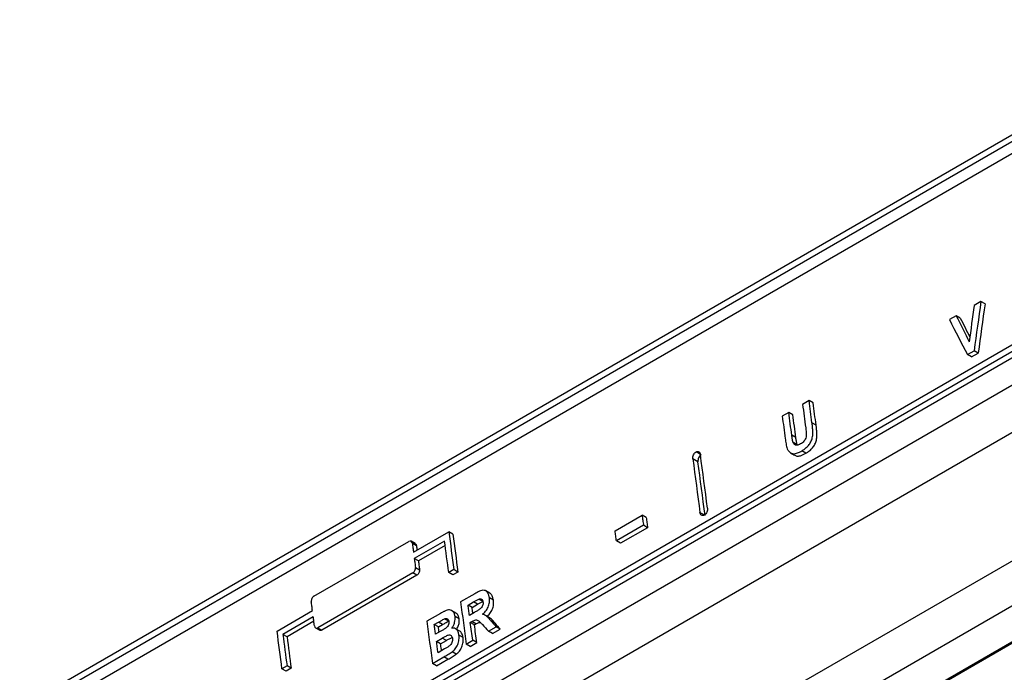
# Model space of a CAD drawing. Header units: millimetres. Extents: x 82 to 1002, y -172 to 1064.
# Tile 29 of 159: x 829 to 898, y -72 to -27. Entities that reach past the tile are written whole.
import ezdxf

# ---------------------------------------------------------------- set-up
doc = ezdxf.new("R2010")
doc.units = ezdxf.units.MM

msp = doc.modelspace()

# ---------------------------------------------------------------- linework, layer by layer
at = {"color": 7, "linetype": 'Continuous', "lineweight": 25}
for p, q in [((803.856, -89.343), (912.609, -26.562)), ((803.911, -89.783), (912.664, -27.002)), ((804.629, -90.211), (913.381, -27.43)), ((914.39, -40.245), (805.637, -103.026)), ((914.45, -40.688), (805.697, -103.469)), ((806.057, -103.684), (914.809, -40.902)), ((804.175, -106.673), (917.171, -41.442)), ((810.722, -106.214), (916.281, -45.275)), ((896.501, -46.27), (896.019, -46.548)), ((896.787, -46.435), (896.501, -46.27)), ((894.771, -47.268), (894.291, -47.545)), ((895.057, -47.434), (894.771, -47.268)), ((821.802, -108.799), (925.345, -49.025)), ((895.557, -49.994), (896.024, -49.724)), ((895.844, -50.159), (895.557, -49.994)), ((895.844, -50.159), (896.311, -49.89)), ((896.311, -49.89), (896.024, -49.724)), ((925.907, -51.864), (821.802, -111.963)), ((822.953, -113.791), (928.999, -52.571)), ((929.331, -52.503), (823.287, -113.721)), ((884.475, -53.212), (884.021, -53.474)), ((884.762, -53.377), (884.475, -53.212)), ((883.052, -54.033), (882.598, -54.295)), ((883.339, -54.198), (883.052, -54.033)), ((884.966, -54.921), (884.68, -54.756)), ((883.552, -55.8), (883.265, -55.635)), ((883.636, -56.284), (883.349, -56.119)), ((883.178, -56.865), (883.465, -57.03)), ((884.249, -56.893), (883.963, -56.728)), ((876.701, -57.484), (876.343, -57.278)), ((870.904, -62.32), (872.795, -61.229)), ((873.082, -61.394), (872.795, -61.229)), ((872.889, -61.936), (870.998, -63.028)), ((873.176, -62.101), (872.889, -61.936)), ((856.794, -63.819), (859.269, -62.39)), ((859.555, -62.555), (859.269, -62.39)), ((873.176, -62.101), (871.285, -63.193)), ((849.822, -66.897), (856.469, -63.06)), ((856.916, -63.216), (856.629, -63.051)), ((857.001, -63.367), (856.715, -63.202)), ((858.972, -63.035), (856.851, -64.26)), ((859.012, -63.343), (857.137, -64.425)), ((871.285, -63.193), (870.998, -63.028)), ((857.137, -64.425), (856.851, -64.26)), ((856.752, -65.264), (850.106, -69.101)), ((857.039, -65.429), (850.392, -69.267)), ((857.039, -65.429), (856.752, -65.264)), ((856.93, -64.877), (857.217, -65.042)), ((859.611, -65.037), (859.258, -65.241)), ((859.544, -65.406), (859.258, -65.241)), ((859.898, -65.202), (859.544, -65.406)), ((859.898, -65.202), (859.611, -65.037)), ((861.082, -66.717), (860.091, -67.289)), ((862.133, -66.69), (861.847, -66.524)), ((860.61, -67.518), (860.996, -67.296)), ((860.896, -67.684), (860.61, -67.518)), ((860.896, -67.684), (861.282, -67.461)), ((861.282, -67.461), (860.996, -67.296)), ((861.645, -67.262), (861.358, -67.097)), ((862.393, -67.171), (862.106, -67.005)), ((847.248, -69.33), (849.723, -67.901)), ((858.681, -68.103), (857.73, -68.652)), ((859.758, -68.073), (859.471, -67.908)), ((861.071, -68.026), (860.705, -68.237)), ((849.78, -68.342), (847.658, -69.566)), ((849.819, -68.649), (847.945, -69.731)), ((858.249, -68.881), (858.537, -68.715)), ((858.536, -69.047), (858.249, -68.881)), ((858.536, -69.047), (858.824, -68.88)), ((858.824, -68.88), (858.537, -68.715)), ((859.253, -68.643), (858.967, -68.478)), ((859.991, -68.476), (859.705, -68.311)), ((860.771, -68.73), (860.872, -68.671)), ((861.057, -68.895), (860.771, -68.73)), ((861.159, -68.836), (860.872, -68.671)), ((861.057, -68.895), (861.159, -68.836)), ((862.12, -68.401), (861.833, -68.236)), ((862.494, -68.781), (862.208, -68.616)), ((847.945, -69.731), (847.658, -69.566)), ((849.945, -69.11), (850.232, -69.275)), ((850.106, -69.101), (850.392, -69.267)), ((858.668, -69.373), (858.339, -69.562)), ((860.026, -69.34), (859.739, -69.175)), ((862.042, -69.342), (862.572, -69.036)), ((862.328, -69.507), (862.042, -69.342)), ((862.328, -69.507), (862.859, -69.201)), ((862.859, -69.201), (862.572, -69.036)), ((858.405, -70.055), (858.809, -69.821)), ((858.691, -70.22), (858.405, -70.055)), ((858.691, -70.22), (859.096, -69.986)), ((859.096, -69.986), (858.809, -69.821)), ((860.262, -69.777), (859.976, -69.612)), ((860.484, -70.241), (860.938, -69.979)), ((860.77, -70.407), (860.484, -70.241)), ((860.77, -70.407), (861.224, -70.145)), ((861.224, -70.145), (860.938, -69.979)), ((858.974, -70.582), (858.511, -70.85)), ((859.778, -70.958), (859.492, -70.792)), ((858.123, -71.604), (858.922, -71.143)), ((858.41, -71.77), (858.123, -71.604)), ((858.41, -71.77), (859.209, -71.308)), ((859.209, -71.308), (858.922, -71.143)), ((847.944, -71.772), (847.59, -71.976)), ((847.877, -72.142), (847.59, -71.976)), ((848.23, -71.937), (847.877, -72.142)), ((848.23, -71.937), (847.944, -71.772))]:
    msp.add_line(p, q, dxfattribs=at)
at = {"color": 8, "linetype": 'Continuous', "lineweight": 25}
for p, q in [((876.873, -56.971), (876.565, -56.794)), ((876.842, -61.036), (877.149, -61.213))]:
    msp.add_line(p, q, dxfattribs=at)
at = {"color": 7, "linetype": 'Continuous', "lineweight": 25, "flags": 128}
for points in [[(884.021, -53.474), (884.048, -53.678), (884.075, -53.883), (884.102, -54.087), (884.129, -54.292), (884.156, -54.497), (884.184, -54.701), (884.211, -54.906), (884.238, -55.11)], [(884.68, -54.756), (884.654, -54.563), (884.628, -54.37), (884.603, -54.177), (884.577, -53.984), (884.552, -53.791), (884.526, -53.598), (884.501, -53.405), (884.475, -53.212)], [(884.966, -54.921), (884.941, -54.728), (884.915, -54.535), (884.889, -54.342), (884.864, -54.149), (884.838, -53.956), (884.813, -53.763), (884.787, -53.57), (884.762, -53.377)], [(882.598, -54.295), (882.624, -54.491), (882.65, -54.687), (882.676, -54.883), (882.702, -55.079), (882.728, -55.275), (882.754, -55.471), (882.78, -55.667), (882.806, -55.863)], [(883.265, -55.635), (883.238, -55.435), (883.212, -55.234), (883.185, -55.034), (883.158, -54.834), (883.132, -54.634), (883.105, -54.434), (883.079, -54.233), (883.052, -54.033)], [(883.552, -55.8), (883.525, -55.6), (883.498, -55.4), (883.472, -55.199), (883.445, -54.999), (883.419, -54.799), (883.392, -54.599), (883.366, -54.399), (883.339, -54.198)], [(877.372, -60.729), (877.309, -60.26), (877.247, -59.79), (877.184, -59.32), (877.122, -58.85), (877.059, -58.38), (876.997, -57.911), (876.935, -57.441), (876.874, -56.972)], [(876.343, -57.278), (876.405, -57.747), (876.467, -58.217), (876.529, -58.687), (876.591, -59.156), (876.654, -59.626), (876.716, -60.096), (876.779, -60.566), (876.842, -61.036)], [(877.2, -61.242), (877.138, -60.772), (877.075, -60.302), (877.012, -59.833), (876.95, -59.363), (876.887, -58.893), (876.825, -58.423), (876.763, -57.954), (876.701, -57.484)], [(872.795, -61.229), (872.807, -61.317), (872.819, -61.405), (872.83, -61.494), (872.842, -61.582), (872.854, -61.671), (872.866, -61.759), (872.878, -61.848), (872.889, -61.936)], [(873.082, -61.394), (873.094, -61.482), (873.105, -61.571), (873.117, -61.659), (873.129, -61.748), (873.141, -61.836), (873.152, -61.924), (873.164, -62.013), (873.176, -62.101)], [(859.269, -62.39), (859.311, -62.721), (859.354, -63.052), (859.397, -63.382), (859.439, -63.713), (859.482, -64.044), (859.525, -64.375), (859.568, -64.706), (859.611, -65.037)], [(859.555, -62.555), (859.598, -62.886), (859.64, -63.217), (859.683, -63.548), (859.726, -63.878), (859.769, -64.209), (859.812, -64.54), (859.855, -64.871), (859.898, -65.202)], [(870.998, -63.028), (870.986, -62.94), (870.974, -62.851), (870.962, -62.763), (870.951, -62.674), (870.939, -62.586), (870.927, -62.497), (870.915, -62.409), (870.904, -62.32)], [(856.715, -63.202), (856.725, -63.279), (856.735, -63.356), (856.745, -63.433), (856.754, -63.51), (856.764, -63.587), (856.774, -63.665), (856.784, -63.742), (856.794, -63.819)], [(857.001, -63.367), (857.011, -63.444), (857.021, -63.521), (857.031, -63.598), (857.041, -63.675), (857.041, -63.676)], [(859.258, -65.241), (859.222, -64.965), (859.186, -64.689), (859.15, -64.414), (859.114, -64.138), (859.079, -63.862), (859.043, -63.586), (859.008, -63.311), (858.972, -63.035)], [(856.851, -64.26), (856.861, -64.337), (856.871, -64.414), (856.881, -64.491), (856.89, -64.568), (856.9, -64.646), (856.91, -64.723), (856.92, -64.8), (856.93, -64.877)], [(857.137, -64.425), (857.147, -64.502), (857.157, -64.579), (857.167, -64.656), (857.177, -64.734), (857.187, -64.811), (857.197, -64.888), (857.207, -64.965), (857.217, -65.042)], [(849.723, -67.901), (849.713, -67.824), (849.703, -67.747), (849.693, -67.669), (849.683, -67.592), (849.674, -67.515), (849.664, -67.438), (849.654, -67.361), (849.644, -67.284)], [(860.091, -67.289), (860.14, -67.658), (860.188, -68.027), (860.237, -68.396), (860.286, -68.765), (860.336, -69.134), (860.385, -69.503), (860.434, -69.872), (860.484, -70.241)], [(860.705, -68.237), (860.693, -68.148), (860.681, -68.058), (860.669, -67.968), (860.657, -67.878), (860.646, -67.788), (860.634, -67.698), (860.622, -67.608), (860.61, -67.518)], [(860.951, -68.095), (860.944, -68.043), (860.932, -67.953), (860.92, -67.863), (860.908, -67.773), (860.896, -67.684)], [(849.859, -68.959), (849.849, -68.882), (849.839, -68.805), (849.829, -68.728), (849.819, -68.65), (849.809, -68.573), (849.8, -68.496), (849.79, -68.419), (849.78, -68.342)], [(857.73, -68.652), (857.779, -69.02), (857.828, -69.389), (857.876, -69.759), (857.926, -70.128), (857.975, -70.497), (858.024, -70.866), (858.073, -71.235), (858.123, -71.604)], [(858.339, -69.562), (858.328, -69.477), (858.317, -69.392), (858.305, -69.307), (858.294, -69.222), (858.283, -69.137), (858.271, -69.052), (858.26, -68.966), (858.249, -68.881)], [(860.938, -69.979), (860.917, -69.823), (860.896, -69.667), (860.875, -69.511), (860.854, -69.354), (860.833, -69.198), (860.812, -69.042), (860.791, -68.886), (860.771, -68.73)], [(861.224, -70.145), (861.203, -69.988), (861.183, -69.832), (861.162, -69.676), (861.141, -69.52), (861.12, -69.363), (861.099, -69.207), (861.078, -69.051), (861.057, -68.895)], [(847.59, -71.976), (847.547, -71.645), (847.504, -71.315), (847.461, -70.984), (847.419, -70.653), (847.376, -70.322), (847.333, -69.991), (847.291, -69.66), (847.248, -69.33)], [(847.658, -69.566), (847.694, -69.842), (847.729, -70.118), (847.765, -70.393), (847.801, -70.669), (847.836, -70.945), (847.872, -71.221), (847.908, -71.497), (847.944, -71.772)], [(858.578, -69.37), (858.569, -69.302), (858.558, -69.217), (858.547, -69.132), (858.536, -69.047)], [(847.945, -69.731), (847.98, -70.007), (848.016, -70.283), (848.051, -70.559), (848.087, -70.834), (848.123, -71.11), (848.159, -71.386), (848.195, -71.662), (848.23, -71.937)], [(858.511, -70.85), (858.498, -70.75), (858.484, -70.651), (858.471, -70.552), (858.458, -70.452), (858.444, -70.353), (858.431, -70.253), (858.418, -70.154), (858.405, -70.055)], [(858.757, -70.708), (858.744, -70.617), (858.731, -70.518), (858.718, -70.419), (858.705, -70.319), (858.691, -70.22)]]:
    msp.add_lwpolyline(points, dxfattribs=at)
at = {"color": 7, "linetype": 'Continuous', "lineweight": 25}
for centre, major_axis, ratio, start_param, end_param in [((1781.924, -342.196), (-111.464, 1250.752), 0.71407, 1.269102, 1.271199), ((1784.274, -340.839), (-86.196, 1257.904), 0.715355, 1.285736, 1.288557), ((1784.274, -340.839), (-86.167, 1257.485), 0.715355, 1.285791, 1.288612), ((1682.966, -399.324), (-843.276, 893.804), 0.354646, 0.865098, 0.867195), ((1682.966, -399.324), (-842.995, 893.506), 0.354646, 0.865152, 0.866691), ((1680.61, -400.683), (-850.915, 889.334), 0.345999, 0.864586, 0.867407), ((1611.185, -440.762), (989.74, -810.574), 0.189938, 4.021151, 4.021791), ((1613.716, -439.301), (982.054, -814.844), 0.198193, 4.019572, 4.02013), ((1613.716, -439.301), (981.727, -814.572), 0.198193, 4.019627, 4.020186)]:
    msp.add_ellipse(centre, major_axis=major_axis, ratio=ratio, start_param=start_param, end_param=end_param, dxfattribs=at)
for points, knots in [([(884.238, -55.11), (884.251, -55.213), (884.265, -55.315), (884.278, -55.473), (884.281, -55.526), (884.284, -55.633), (884.282, -55.689), (884.258, -55.802), (884.238, -55.857), (884.187, -55.962), (884.155, -56.011), (884.084, -56.095), (884.045, -56.13), (883.965, -56.193), (883.924, -56.219), (883.883, -56.244)], [0, 0, 0, 0, 0.25, 0.25, 0.375, 0.375, 0.5, 0.5, 0.625, 0.625, 0.75, 0.75, 0.875, 0.875, 1, 1, 1, 1]), ([(883.963, -56.728), (884.036, -56.685), (884.108, -56.64), (884.213, -56.559), (884.248, -56.531), (884.317, -56.47), (884.35, -56.436), (884.447, -56.33), (884.506, -56.249), (884.584, -56.118), (884.607, -56.072), (884.649, -55.978), (884.667, -55.929), (884.713, -55.781), (884.73, -55.681), (884.745, -55.485), (884.742, -55.391), (884.731, -55.207), (884.722, -55.116), (884.703, -54.935), (884.691, -54.845), (884.68, -54.756)], [0, 0, 0, 0, 0.125, 0.125, 0.1875, 0.1875, 0.25, 0.25, 0.375, 0.375, 0.4375, 0.4375, 0.5, 0.5, 0.625, 0.625, 0.75, 0.75, 0.875, 0.875, 1, 1, 1, 1]), ([(884.249, -56.893), (884.322, -56.851), (884.395, -56.805), (884.5, -56.725), (884.535, -56.697), (884.603, -56.635), (884.637, -56.602), (884.734, -56.495), (884.793, -56.415), (884.871, -56.283), (884.894, -56.238), (884.936, -56.144), (884.954, -56.095), (885, -55.946), (885.017, -55.846), (885.032, -55.65), (885.028, -55.557), (885.018, -55.372), (885.008, -55.281), (884.99, -55.1), (884.978, -55.01), (884.966, -54.921)], [0, 0, 0, 0, 0.125, 0.125, 0.1875, 0.1875, 0.25, 0.25, 0.375, 0.375, 0.4375, 0.4375, 0.5, 0.5, 0.625, 0.625, 0.75, 0.75, 0.875, 0.875, 1, 1, 1, 1]), ([(883.349, -56.119), (883.327, -56.044), (883.314, -55.963), (883.287, -55.8), (883.276, -55.717), (883.265, -55.635)], [0, 0, 0, 0, 0.5, 0.5, 1, 1, 1, 1]), ([(883.636, -56.284), (883.614, -56.209), (883.6, -56.128), (883.573, -55.966), (883.563, -55.883), (883.552, -55.8)], [0, 0, 0, 0, 0.5, 0.5, 1, 1, 1, 1]), ([(882.806, -55.863), (882.824, -55.988), (882.842, -56.112), (882.876, -56.293), (882.888, -56.354), (882.917, -56.471), (882.934, -56.527), (882.952, -56.583)], [0, 0, 0, 0, 0.5, 0.5, 0.75, 0.75, 1, 1, 1, 1]), ([(883.883, -56.244), (883.83, -56.273), (883.777, -56.3), (883.698, -56.323), (883.671, -56.329), (883.618, -56.334), (883.593, -56.334), (883.543, -56.326), (883.52, -56.317), (883.475, -56.294), (883.454, -56.28), (883.417, -56.244), (883.399, -56.223), (883.371, -56.174), (883.36, -56.147), (883.349, -56.119)], [0, 0, 0, 0, 0.25, 0.25, 0.375, 0.375, 0.5, 0.5, 0.625, 0.625, 0.75, 0.75, 0.875, 0.875, 1, 1, 1, 1]), ([(876.343, -57.278), (876.338, -57.234), (876.339, -57.188), (876.355, -57.093), (876.369, -57.045), (876.43, -56.911), (876.494, -56.834), (876.565, -56.794)], [0, 0, 0, 0, 0.25, 0.25, 0.5, 0.5, 1, 1, 1, 1]), ([(876.565, -56.794), (876.6, -56.773), (876.636, -56.762), (876.705, -56.758), (876.737, -56.766), (876.823, -56.816), (876.862, -56.885), (876.874, -56.972)], [0, 0, 0, 0, 0.25, 0.25, 0.5, 0.5, 1, 1, 1, 1]), ([(876.923, -57), (876.888, -57.02), (876.854, -57.049), (876.794, -57.12), (876.768, -57.162), (876.707, -57.296), (876.69, -57.397), (876.701, -57.484)], [0, 0, 0, 0, 0.25, 0.25, 0.5, 0.5, 1, 1, 1, 1]), ([(882.952, -56.583), (882.962, -56.608), (882.973, -56.634), (882.997, -56.68), (883.01, -56.702), (883.054, -56.762), (883.087, -56.798), (883.16, -56.857), (883.2, -56.879), (883.286, -56.911), (883.332, -56.92), (883.425, -56.929), (883.473, -56.926), (883.571, -56.907), (883.62, -56.891), (883.718, -56.854), (883.767, -56.832), (883.865, -56.783), (883.914, -56.755), (883.963, -56.728)], [0, 0, 0, 0, 0.0625, 0.0625, 0.125, 0.125, 0.25, 0.25, 0.375, 0.375, 0.5, 0.5, 0.625, 0.625, 0.75, 0.75, 0.875, 0.875, 1, 1, 1, 1]), ([(883.472, -57.017), (883.502, -57.038), (883.593, -57.099), (883.83, -57.098), (884.064, -56.997), (884.218, -56.911), (884.249, -56.893)], [0, 0, 0, 0, 0.142385, 0.426553, 0.882413, 1, 1, 1, 1]), ([(877.152, -61.214), (877.116, -61.235), (877.081, -61.246), (877.012, -61.25), (876.979, -61.242), (876.894, -61.192), (876.854, -61.123), (876.842, -61.036)], [0, 0, 0, 0, 0.25, 0.25, 0.5, 0.5, 1, 1, 1, 1]), ([(877.372, -60.729), (877.378, -60.773), (877.377, -60.82), (877.362, -60.915), (877.347, -60.963), (877.286, -61.097), (877.222, -61.174), (877.152, -61.214)], [0, 0, 0, 0, 0.25, 0.25, 0.5, 0.5, 1, 1, 1, 1]), ([(856.715, -63.202), (856.706, -63.132), (856.675, -63.077), (856.584, -63.024), (856.525, -63.027), (856.469, -63.06)], [0, 0, 0, 0, 0.5, 0.5, 1, 1, 1, 1]), ([(856.914, -63.219), (856.926, -63.226), (856.958, -63.244), (856.988, -63.299), (856.998, -63.347), (857.001, -63.367)], [0, 0, 0, 0, 0.2741772, 0.7020365, 1, 1, 1, 1]), ([(856.752, -65.264), (856.809, -65.232), (856.86, -65.171), (856.925, -65.028), (856.939, -64.947), (856.93, -64.877)], [0, 0, 0, 0, 0.5, 0.5, 1, 1, 1, 1]), ([(857.217, -65.042), (857.226, -65.112), (857.212, -65.193), (857.147, -65.336), (857.095, -65.397), (857.039, -65.429)], [0, 0, 0, 0, 0.5, 0.5, 1, 1, 1, 1]), ([(862.106, -67.005), (862.101, -66.972), (862.096, -66.939), (862.082, -66.876), (862.073, -66.846), (862.043, -66.758), (862.017, -66.704), (861.953, -66.612), (861.916, -66.572), (861.831, -66.511), (861.784, -66.493), (861.683, -66.475), (861.628, -66.48), (861.519, -66.506), (861.464, -66.526), (861.299, -66.596), (861.19, -66.655), (861.082, -66.717)], [0, 0, 0, 0, 0.0625, 0.0625, 0.125, 0.125, 0.25, 0.25, 0.375, 0.375, 0.5, 0.5, 0.625, 0.625, 0.75, 0.75, 1, 1, 1, 1]), ([(862.393, -67.171), (862.367, -67.064), (862.323, -66.878), (862.214, -66.724), (862.141, -66.701), (862.13, -66.697)], [0, 0, 0, 0, 0.532357, 0.926477, 1, 1, 1, 1]), ([(849.822, -66.897), (849.766, -66.929), (849.715, -66.99), (849.649, -67.133), (849.635, -67.214), (849.644, -67.284)], [0, 0, 0, 0, 0.5, 0.5, 1, 1, 1, 1]), ([(860.996, -67.296), (861.056, -67.261), (861.116, -67.226), (861.207, -67.175), (861.237, -67.159), (861.297, -67.126), (861.327, -67.11), (861.358, -67.097)], [0, 0, 0, 0, 0.5, 0.5, 0.75, 0.75, 1, 1, 1, 1]), ([(861.655, -67.294), (861.659, -67.335), (861.663, -67.377), (861.654, -67.466), (861.643, -67.512), (861.609, -67.6), (861.586, -67.641), (861.545, -67.696), (861.531, -67.713), (861.501, -67.745), (861.485, -67.759), (861.437, -67.798), (861.404, -67.82), (861.338, -67.864), (861.305, -67.886), (861.205, -67.948), (861.138, -67.987), (861.071, -68.026)], [0, 0, 0, 0, 0.125, 0.125, 0.25, 0.25, 0.375, 0.375, 0.4375, 0.4375, 0.5, 0.5, 0.625, 0.625, 0.75, 0.75, 1, 1, 1, 1]), ([(861.282, -67.461), (861.343, -67.426), (861.403, -67.392), (861.493, -67.341), (861.523, -67.324), (861.584, -67.291), (861.614, -67.275), (861.645, -67.262)], [0, 0, 0, 0, 0.5, 0.5, 0.75, 0.75, 1, 1, 1, 1]), ([(861.358, -67.097), (861.393, -67.085), (861.427, -67.075), (861.495, -67.074), (861.527, -67.082), (861.583, -67.116), (861.606, -67.143), (861.64, -67.21), (861.648, -67.252), (861.655, -67.294)], [0, 0, 0, 0, 0.25, 0.25, 0.5, 0.5, 0.75, 0.75, 1, 1, 1, 1]), ([(861.622, -68.159), (861.661, -68.127), (861.7, -68.095), (861.774, -68.023), (861.81, -67.985), (861.914, -67.859), (861.975, -67.762), (862.043, -67.601), (862.062, -67.547), (862.091, -67.436), (862.102, -67.38), (862.116, -67.269), (862.118, -67.215), (862.117, -67.108), (862.112, -67.056), (862.106, -67.005)], [0, 0, 0, 0, 0.125, 0.125, 0.25, 0.25, 0.5, 0.5, 0.625, 0.625, 0.75, 0.75, 0.875, 0.875, 1, 1, 1, 1]), ([(861.908, -68.325), (861.947, -68.293), (861.986, -68.26), (862.061, -68.189), (862.097, -68.15), (862.201, -68.024), (862.262, -67.927), (862.33, -67.766), (862.349, -67.712), (862.378, -67.601), (862.389, -67.545), (862.402, -67.435), (862.404, -67.38), (862.403, -67.273), (862.398, -67.222), (862.393, -67.171)], [0, 0, 0, 0, 0.125, 0.125, 0.25, 0.25, 0.5, 0.5, 0.625, 0.625, 0.75, 0.75, 0.875, 0.875, 1, 1, 1, 1]), ([(859.705, -68.311), (859.699, -68.279), (859.694, -68.247), (859.679, -68.186), (859.67, -68.158), (859.647, -68.104), (859.634, -68.078), (859.605, -68.031), (859.588, -68.01), (859.536, -67.952), (859.496, -67.919), (859.408, -67.875), (859.361, -67.861), (859.26, -67.853), (859.208, -67.859), (859.102, -67.888), (859.049, -67.91), (858.97, -67.948), (858.943, -67.96), (858.891, -67.986), (858.864, -68.001), (858.786, -68.043), (858.733, -68.073), (858.681, -68.103)], [0, 0, 0, 0, 0.0625, 0.0625, 0.125, 0.125, 0.1875, 0.1875, 0.25, 0.25, 0.375, 0.375, 0.5, 0.5, 0.625, 0.625, 0.75, 0.75, 0.8125, 0.8125, 0.875, 0.875, 1, 1, 1, 1]), ([(859.991, -68.476), (859.974, -68.398), (859.938, -68.243), (859.841, -68.114), (859.768, -68.086), (859.753, -68.081)], [0, 0, 0, 0, 0.444056, 0.891297, 1, 1, 1, 1]), ([(862.208, -68.616), (862.167, -68.564), (862.125, -68.513), (862.039, -68.414), (861.995, -68.366), (861.902, -68.28), (861.851, -68.243), (861.768, -68.203), (861.74, -68.191), (861.682, -68.173), (861.652, -68.166), (861.622, -68.159)], [0, 0, 0, 0, 0.25, 0.25, 0.5, 0.5, 0.75, 0.75, 0.875, 0.875, 1, 1, 1, 1]), ([(858.537, -68.715), (858.608, -68.674), (858.68, -68.633), (858.787, -68.572), (858.823, -68.552), (858.895, -68.514), (858.931, -68.494), (858.967, -68.478)], [0, 0, 0, 0, 0.5, 0.5, 0.75, 0.75, 1, 1, 1, 1]), ([(858.824, -68.88), (858.895, -68.839), (858.967, -68.798), (859.074, -68.737), (859.11, -68.718), (859.181, -68.679), (859.217, -68.66), (859.253, -68.643)], [0, 0, 0, 0, 0.5, 0.5, 0.75, 0.75, 1, 1, 1, 1]), ([(858.967, -68.478), (859.001, -68.465), (859.035, -68.453), (859.101, -68.447), (859.134, -68.453), (859.19, -68.484), (859.213, -68.51), (859.238, -68.56), (859.245, -68.577), (859.255, -68.616), (859.259, -68.637), (859.262, -68.658)], [0, 0, 0, 0, 0.25, 0.25, 0.5, 0.5, 0.75, 0.75, 0.875, 0.875, 1, 1, 1, 1]), ([(859.262, -68.658), (859.264, -68.68), (859.266, -68.703), (859.266, -68.749), (859.265, -68.773), (859.253, -68.846), (859.236, -68.896), (859.191, -68.986), (859.162, -69.027), (859.1, -69.097), (859.065, -69.125), (859.03, -69.153)], [0, 0, 0, 0, 0.125, 0.125, 0.25, 0.25, 0.5, 0.5, 0.75, 0.75, 1, 1, 1, 1]), ([(859.47, -69.136), (859.492, -69.107), (859.514, -69.078), (859.554, -69.016), (859.572, -68.984), (859.622, -68.882), (859.65, -68.81), (859.69, -68.666), (859.704, -68.591), (859.713, -68.484), (859.714, -68.448), (859.712, -68.379), (859.708, -68.345), (859.705, -68.311)], [0, 0, 0, 0, 0.125, 0.125, 0.25, 0.25, 0.5, 0.5, 0.75, 0.75, 0.875, 0.875, 1, 1, 1, 1]), ([(859.809, -69.215), (859.841, -69.166), (859.924, -69.04), (859.992, -68.795), (860.004, -68.596), (859.993, -68.495), (859.991, -68.476)], [0, 0, 0, 0, 0.223405, 0.576147, 0.917936, 1, 1, 1, 1]), ([(860.872, -68.671), (860.909, -68.65), (860.945, -68.63), (861.018, -68.594), (861.055, -68.578), (861.129, -68.556), (861.164, -68.552), (861.233, -68.562), (861.265, -68.574), (861.325, -68.609), (861.352, -68.631), (861.407, -68.674), (861.433, -68.697), (861.512, -68.768), (861.564, -68.817), (861.616, -68.865)], [0, 0, 0, 0, 0.125, 0.125, 0.25, 0.25, 0.375, 0.375, 0.5, 0.5, 0.625, 0.625, 0.75, 0.75, 1, 1, 1, 1]), ([(861.159, -68.836), (861.228, -68.794), (861.328, -68.733), (861.425, -68.728), (861.455, -68.727)], [0, 0, 0, 0, 0.689658, 1, 1, 1, 1]), ([(862.494, -68.781), (862.416, -68.677), (862.303, -68.529), (862.16, -68.433), (862.117, -68.405)], [0, 0, 0, 0, 0.701869, 1, 1, 1, 1]), ([(849.859, -68.959), (849.868, -69.029), (849.9, -69.084), (849.99, -69.137), (850.049, -69.134), (850.106, -69.101)], [0, 0, 0, 0, 0.5, 0.5, 1, 1, 1, 1]), ([(850.392, -69.267), (850.368, -69.277), (850.321, -69.298), (850.264, -69.296), (850.24, -69.277), (850.234, -69.272)], [0, 0, 0, 0, 0.424795, 0.849506, 1, 1, 1, 1]), ([(859.03, -69.153), (859.001, -69.174), (858.97, -69.192), (858.91, -69.23), (858.88, -69.249), (858.789, -69.302), (858.729, -69.338), (858.668, -69.373)], [0, 0, 0, 0, 0.25, 0.25, 0.5, 0.5, 1, 1, 1, 1]), ([(859.976, -69.612), (859.97, -69.573), (859.963, -69.535), (859.945, -69.463), (859.934, -69.428), (859.894, -69.331), (859.856, -69.274), (859.767, -69.186), (859.714, -69.155), (859.627, -69.133), (859.596, -69.129), (859.534, -69.127), (859.502, -69.131), (859.47, -69.136)], [0, 0, 0, 0, 0.125, 0.125, 0.25, 0.25, 0.5, 0.5, 0.75, 0.75, 0.875, 0.875, 1, 1, 1, 1]), ([(860.262, -69.777), (860.237, -69.673), (860.193, -69.495), (860.088, -69.36), (860.028, -69.343), (860.025, -69.342)], [0, 0, 0, 0, 0.57649, 0.978546, 1, 1, 1, 1]), ([(858.809, -69.821), (858.879, -69.781), (858.949, -69.741), (859.054, -69.687), (859.089, -69.67), (859.16, -69.638), (859.195, -69.623), (859.265, -69.604), (859.3, -69.601), (859.366, -69.61), (859.397, -69.622), (859.449, -69.665), (859.471, -69.695), (859.494, -69.747), (859.501, -69.766), (859.511, -69.806), (859.515, -69.827), (859.518, -69.849)], [0, 0, 0, 0, 0.25, 0.25, 0.375, 0.375, 0.5, 0.5, 0.625, 0.625, 0.75, 0.75, 0.875, 0.875, 0.9375, 0.9375, 1, 1, 1, 1]), ([(859.096, -69.986), (859.166, -69.949), (859.296, -69.879), (859.434, -69.795), (859.499, -69.786), (859.504, -69.785)], [0, 0, 0, 0, 0.516697, 0.963773, 1, 1, 1, 1]), ([(859.518, -69.849), (859.523, -69.894), (859.526, -69.939), (859.516, -70.036), (859.504, -70.086), (859.466, -70.181), (859.441, -70.225), (859.397, -70.284), (859.382, -70.302), (859.35, -70.335), (859.333, -70.35), (859.316, -70.365)], [0, 0, 0, 0, 0.25, 0.25, 0.5, 0.5, 0.75, 0.75, 0.875, 0.875, 1, 1, 1, 1]), ([(859.492, -70.792), (859.532, -70.762), (859.572, -70.731), (859.647, -70.659), (859.683, -70.619), (859.752, -70.532), (859.784, -70.483), (859.84, -70.382), (859.865, -70.329), (859.908, -70.22), (859.925, -70.164), (859.953, -70.052), (859.964, -69.994), (859.98, -69.882), (859.985, -69.827), (859.986, -69.718), (859.981, -69.665), (859.976, -69.612)], [0, 0, 0, 0, 0.125, 0.125, 0.25, 0.25, 0.375, 0.375, 0.5, 0.5, 0.625, 0.625, 0.75, 0.75, 0.875, 0.875, 1, 1, 1, 1]), ([(859.778, -70.958), (859.818, -70.927), (859.858, -70.896), (859.934, -70.824), (859.97, -70.785), (860.039, -70.697), (860.07, -70.649), (860.126, -70.548), (860.151, -70.495), (860.194, -70.385), (860.212, -70.329), (860.24, -70.217), (860.251, -70.16), (860.267, -70.047), (860.271, -69.992), (860.273, -69.883), (860.268, -69.83), (860.262, -69.777)], [0, 0, 0, 0, 0.125, 0.125, 0.25, 0.25, 0.375, 0.375, 0.5, 0.5, 0.625, 0.625, 0.75, 0.75, 0.875, 0.875, 1, 1, 1, 1]), ([(858.922, -71.143), (859.017, -71.087), (859.113, -71.03), (859.303, -70.916), (859.398, -70.857), (859.492, -70.792)], [0, 0, 0, 0, 0.5, 0.5, 1, 1, 1, 1]), ([(859.316, -70.365), (859.288, -70.387), (859.26, -70.408), (859.203, -70.445), (859.175, -70.463), (859.089, -70.516), (859.032, -70.549), (858.974, -70.582)], [0, 0, 0, 0, 0.25, 0.25, 0.5, 0.5, 1, 1, 1, 1]), ([(859.209, -71.308), (859.304, -71.252), (859.399, -71.196), (859.59, -71.081), (859.685, -71.023), (859.778, -70.958)], [0, 0, 0, 0, 0.5, 0.5, 1, 1, 1, 1])]:
    msp.add_open_spline(points, degree=3, knots=knots, dxfattribs=at)

doc.saveas('drawing.dxf')
